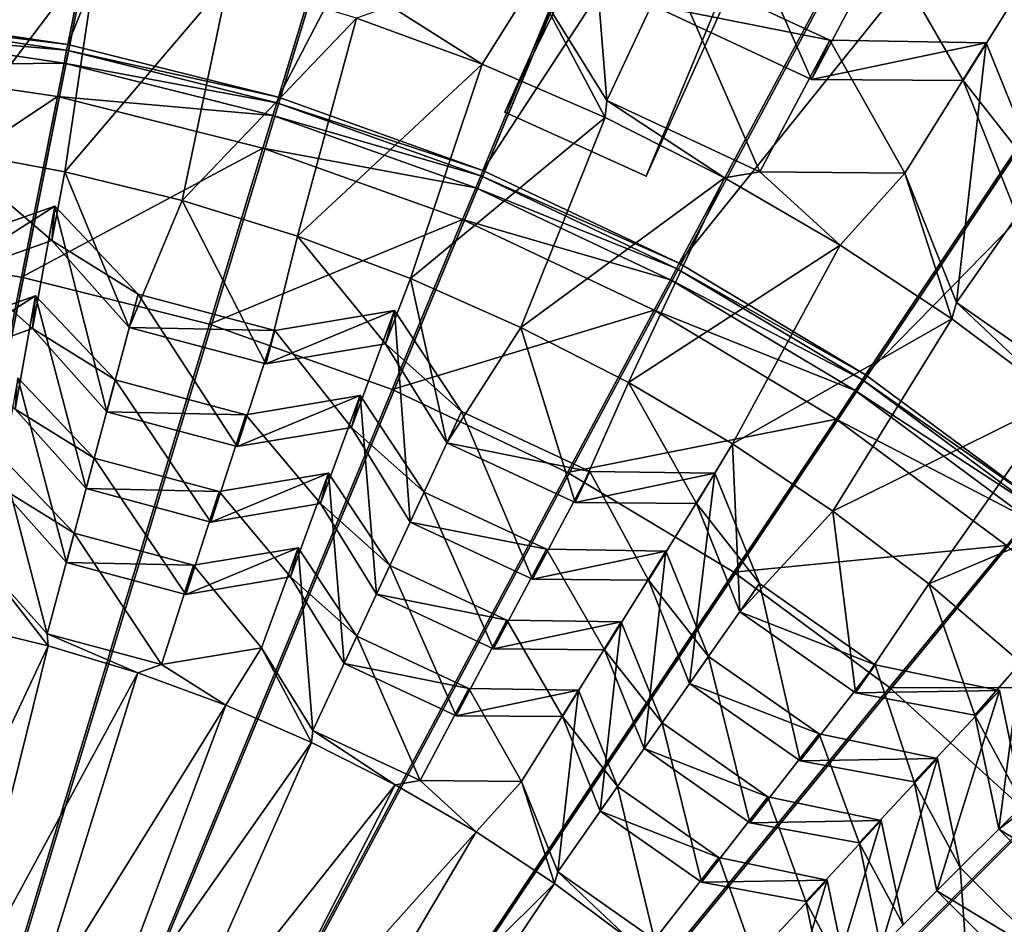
# Model space of a CAD drawing. Extents: x -3.87 to 3.87, y -3.87 to 3.87.
# Tile 82 of 115: x 0.2 to 0.71, y 0.67 to 1.13. Entities that reach past the tile are written whole.
import ezdxf

# ---------------------------------------------------------------- set-up
doc = ezdxf.new("R2010")
doc.units = 0
doc.layers.get('0').update_dxf_attribs({"linetype": 'CONTINUOUS'})

msp = doc.modelspace()

# ---------------------------------------------------------------- linework, layer by layer
for p in [(0.221867, 1.120067, 7.281732), (0.221867, 1.120067, 4.659655), (0.221868, 1.120067, 7.281732), (0.221868, 1.120067, 4.659655), (0.615027, 1.122192, 8.184322), (0.615027, 1.122192, 8.184322), (0.695659, 1.120973, 8.18434), (0.695659, 1.120973, 8.18434), (0.221268, 1.117059, 4.652433), (0.219956, 1.110461, 4.646922), (0.435724, 1.109871, 8.071524), (0.605624, 1.102028, 8.210793), (0.605624, 1.102028, 8.210793), (0.683894, 1.101396, 8.210793), (0.683894, 1.101396, 8.210793), (0.216519, 1.093182, 4.64179), (0.330576, 1.092824, 7.281732), (0.330576, 1.092824, 4.659655), (0.330577, 1.092824, 7.281732), (0.330577, 1.092824, 4.659655), (0.329685, 1.089888, 4.652433), (0.499993, 1.091106, 8.078859), (0.499993, 1.091106, 8.078859), (0.327732, 1.083451, 4.646922), (0.447473, 1.085048, 4.643103), (0.447473, 1.085048, 7.239483), (0.499076, 1.082359, 8.071524), (0.322619, 1.066593, 4.64179), (0.220385, 1.054353, 8.070347), (0.434926, 1.052247, 4.652433), (0.4361, 1.055081, 7.281732), (0.4361, 1.055081, 4.659655), (0.436101, 1.055081, 7.281732), (0.436101, 1.055081, 4.659655), (0.520351, 1.052164, 4.643103), (0.520351, 1.052164, 7.239483), (0.578983, 1.054272, 8.078859), (0.578983, 1.054272, 8.078859), (0.653839, 1.053668, 8.078859), (0.653839, 1.053668, 8.078859), (0.560721, 1.05121, 8.071524), (0.432352, 1.046032, 4.646922), (0.215155, 1.036674, 8.050028), (0.215155, 1.036674, 8.050028), (0.280873, 1.039451, 8.070347), (0.42561, 1.029756, 4.64179), (0.340392, 1.021057, 8.070347), (0.213602, 1.018933, 8.056915), (0.213602, 1.018933, 8.056915), (0.620451, 1.016529, 8.071526), (0.537405, 1.007153, 4.659655), (0.537405, 1.007152, 7.281732), (0.537407, 1.007152, 7.281732), (0.537407, 1.007152, 4.659655), (0.535959, 1.004447, 4.652433), (0.197988, 1.00002, 4.64179), (0.398741, 0.999233, 8.070347), (0.532788, 0.998514, 4.646922), (0.25825, 0.991275, 8.050028), (0.25825, 0.991275, 8.050028), (0.20524, 0.990348, 7.915108), (0.20524, 0.990348, 7.915108), (0.680458, 0.986942, 8.078873), (0.680458, 0.986942, 8.078873), (0.390497, 0.982776, 8.050028), (0.390497, 0.982776, 8.050028), (0.524484, 0.982978, 4.64179), (0.295046, 0.975696, 4.64179), (0.678063, 0.978434, 8.071526), (0.203756, 0.973406, 7.945863), (0.203756, 0.973406, 7.945863), (0.25364, 0.974073, 8.056915), (0.25364, 0.974073, 8.056915), (0.32871, 0.972394, 8.050028), (0.32871, 0.972394, 8.050028), (0.455722, 0.974053, 8.070347), (0.385889, 0.965572, 8.056896), (0.385889, 0.965572, 8.056896), (0.324101, 0.955192, 8.056915), (0.324101, 0.955192, 8.056915), (0.246394, 0.946992, 7.915106), (0.246394, 0.946992, 7.915106), (0.511142, 0.945603, 8.070347), (0.631834, 0.946997, 4.652433), (0.633538, 0.949548, 7.281732), (0.633538, 0.949548, 4.659655), (0.63354, 0.949548, 7.281732), (0.63354, 0.949548, 4.659655), (0.38926, 0.941999, 4.64179), (0.628097, 0.941404, 4.646922), (0.372689, 0.938876, 7.915106), (0.372689, 0.938876, 7.915106), (0.241992, 0.930564, 7.945861), (0.241992, 0.930564, 7.945861), (0.425053, 0.930583, 8.050028), (0.425053, 0.930583, 8.050028), (0.313683, 0.928962, 7.915106), (0.313683, 0.928962, 7.915106), (0.618309, 0.926756, 4.64179), (0.368288, 0.922447, 7.945845), (0.368289, 0.922447, 7.945845), (0.417527, 0.914442, 8.056913), (0.417527, 0.914442, 8.056913), (0.309281, 0.912534, 7.945861), (0.309282, 0.912534, 7.945861), (0.564815, 0.913979, 8.070347), (0.235582, 0.906606, 7.788807), (0.235582, 0.906606, 7.788807), (0.479708, 0.899207, 4.64179), (0.491165, 0.899754, 8.050028), (0.491165, 0.899754, 8.050028), (0.356448, 0.898839, 7.788807), (0.356448, 0.898839, 7.788807), (0.555706, 0.898779, 8.050047), (0.555706, 0.898779, 8.050047), (0.231369, 0.890884, 7.823676), (0.231369, 0.890884, 7.823676), (0.299978, 0.889351, 7.788807), (0.299978, 0.889351, 7.788807), (0.40569, 0.889032, 7.915106), (0.40569, 0.889032, 7.915106), (0.352236, 0.883116, 7.823659), (0.352236, 0.883116, 7.823659), (0.483639, 0.883614, 8.056913), (0.483639, 0.883614, 8.056913), (0.54629, 0.883108, 8.056913), (0.54629, 0.883108, 8.056913), (0.616558, 0.879287, 8.070349), (0.295766, 0.873629, 7.823676), (0.295766, 0.873629, 7.823676), (0.398502, 0.873619, 7.945861), (0.398502, 0.873618, 7.945861), (0.225197, 0.867816, 7.670831), (0.225197, 0.867816, 7.670831), (0.340849, 0.860384, 7.670831), (0.340849, 0.860384, 7.670831), (0.468826, 0.859591, 7.915106), (0.468826, 0.859591, 7.915106), (0.530462, 0.85866, 7.915124), (0.530462, 0.85866, 7.915124), (0.221166, 0.852772, 7.696636), (0.221166, 0.852772, 7.696636), (0.286815, 0.851305, 7.670831), (0.286815, 0.851305, 7.670831), (0.38803, 0.851137, 7.788807), (0.38803, 0.851137, 7.788807), (0.336819, 0.845339, 7.69662), (0.336819, 0.845339, 7.69662), (0.461638, 0.844177, 7.945861), (0.461638, 0.844177, 7.945861), (0.521469, 0.843695, 7.945861), (0.521469, 0.843694, 7.945861), (0.565537, 0.847777, 4.64179), (0.578784, 0.841849, 8.050047), (0.578784, 0.841849, 8.050047), (0.666196, 0.841646, 8.070349), (0.282785, 0.836262, 7.696636), (0.282785, 0.836262, 7.696636), (0.381151, 0.836386, 7.823676), (0.381151, 0.836386, 7.823676), (0.448452, 0.822962, 7.788807), (0.448452, 0.822962, 7.788807), (0.568569, 0.827261, 8.056932), (0.568569, 0.827261, 8.056932), (0.507439, 0.82207, 7.788824), (0.507439, 0.82207, 7.788824), (0.211292, 0.815893, 7.568016), (0.211292, 0.815893, 7.568016), (0.371069, 0.81474, 7.670831), (0.371069, 0.81474, 7.670831), (0.211698, 0.809783, 7.560865), (0.3219, 0.808784, 7.567999), (0.3219, 0.808784, 7.567999), (0.441574, 0.808211, 7.823676), (0.441574, 0.80821, 7.823676), (0.498833, 0.807748, 7.823676), (0.498833, 0.807748, 7.823676), (0.552501, 0.804292, 7.915124), (0.552501, 0.804292, 7.915124), (0.270223, 0.800102, 7.568016), (0.270223, 0.800102, 7.568016), (0.364486, 0.800625, 7.696635), (0.364486, 0.800625, 7.696635), (0.638537, 0.800009, 8.050047), (0.638537, 0.800009, 8.050047), (0.25798, 0.795803, 7.560865), (0.428884, 0.787781, 7.670831), (0.428884, 0.78778, 7.670831), (0.542746, 0.790361, 7.945879), (0.542746, 0.790361, 7.945879), (0.645899, 0.788162, 4.64179), (0.485326, 0.786927, 7.670848), (0.485326, 0.786927, 7.670848), (0.628323, 0.785421, 8.056932), (0.628323, 0.785421, 8.056932), (0.702527, 0.786636, 8.050047), (0.702527, 0.786636, 8.050047), (0.303372, 0.779155, 7.560865), (0.422302, 0.773665, 7.696635), (0.422302, 0.773665, 7.696635), (0.477091, 0.773223, 7.696635), (0.477091, 0.773223, 7.696635), (0.689934, 0.774043, 8.056932), (0.689934, 0.774043, 8.056932), (0.52853, 0.77004, 7.788824), (0.52853, 0.77004, 7.788824), (0.34836, 0.766021, 7.568014), (0.34836, 0.766021, 7.568014), (0.609565, 0.764336, 7.915124), (0.609565, 0.764336, 7.915124), (0.347718, 0.759897, 7.560865), (0.519195, 0.756707, 7.823692), (0.519195, 0.756707, 7.823692), (0.59981, 0.750404, 7.945879), (0.59981, 0.750404, 7.945879), (0.670675, 0.751565, 7.915124), (0.670675, 0.751565, 7.915124), (0.39087, 0.738093, 7.560866), (0.403653, 0.740237, 7.568014), (0.403653, 0.740237, 7.568014), (0.456052, 0.739814, 7.568014), (0.456052, 0.739814, 7.568014), (0.505507, 0.737142, 7.670846), (0.505507, 0.737142, 7.670846), (0.658649, 0.739539, 7.945879), (0.658649, 0.739539, 7.945879), (0.583142, 0.731801, 7.788824), (0.583142, 0.731801, 7.788824), (0.496574, 0.724384, 7.696651), (0.496574, 0.724384, 7.696651), (0.573806, 0.718468, 7.823692), (0.573806, 0.718468, 7.823692), (0.641624, 0.719579, 7.788824), (0.641624, 0.719579, 7.788824), (0.432681, 0.713816, 7.560866), (0.702178, 0.715174, 8.056932), (0.702178, 0.715174, 8.056932), (0.630115, 0.70807, 7.823692), (0.630115, 0.70807, 7.823692), (0.557763, 0.700552, 7.670846), (0.557763, 0.700552, 7.670846), (0.474685, 0.693106, 7.56803), (0.474685, 0.693106, 7.56803), (0.682367, 0.695346, 7.915123), (0.682367, 0.695345, 7.915123), (0.473009, 0.68715, 7.560866), (0.54883, 0.687795, 7.696651), (0.54883, 0.687795, 7.696651), (0.613722, 0.688857, 7.670846), (0.613722, 0.688857, 7.670846), (0.670341, 0.68332, 7.945878), (0.670341, 0.68332, 7.945878), (0.60271, 0.677845, 7.696651), (0.60271, 0.677845, 7.696651)]:
    msp.add_point(p)
for points in [[(0.447473, 1.085048, 7.239483), (1.495123, 3.406888, 7.239483), (1.495123, 3.406888, 4.643103)], [(0.447473, 1.085048, 7.239483), (1.495123, 3.406888, 4.643103), (0.447473, 1.085048, 4.643103)], [(0.520351, 1.052164, 4.643103), (0.447473, 1.085048, 4.643103), (1.495123, 3.406888, 4.643103)], [(1.568002, 3.374006, 7.239483), (1.495123, 3.406888, 7.239483), (0.447473, 1.085048, 7.239483)], [(0.520351, 1.052164, 4.643103), (1.495123, 3.406888, 4.643103), (1.568002, 3.374006, 4.643103)], [(1.568002, 3.374006, 7.239483), (0.447473, 1.085048, 7.239483), (0.520351, 1.052164, 7.239483)], [(1.568002, 3.374006, 7.239483), (0.520351, 1.052164, 7.239483), (0.520351, 1.052164, 4.643103)], [(1.568002, 3.374006, 7.239483), (0.520351, 1.052164, 4.643103), (1.568002, 3.374006, 4.643103)], [(0.301905, 3.065272, 4.599773), (0.000003, 3.080139, 4.599773), (0.000004, 0, 4.599773)], [(0.600905, 3.020955, 4.599773), (0.301905, 3.065272, 4.599773), (0.000004, 0, 4.599773)], [(0.894106, 2.947475, 4.599773), (0.600905, 3.020955, 4.599773), (0.000004, 0, 4.599773)], [(1.178718, 2.845678, 4.599773), (0.894106, 2.947475, 4.599773), (0.000004, 0, 4.599773)], [(1.451951, 2.71641, 4.599773), (1.178718, 2.845678, 4.599773), (0.000004, 0, 4.599773)], [(1.711234, 2.561044, 4.599773), (1.451951, 2.71641, 4.599773), (0.000004, 0, 4.599773)], [(1.953997, 2.380954, 4.599773), (1.711234, 2.561044, 4.599773), (0.000004, 0, 4.599773)], [(2.177988, 2.177989, 4.599773), (1.953997, 2.380954, 4.599773), (0.000004, 0, 4.599773)], [(0.467734, 2.356137, 7.281732), (0.221867, 1.120067, 7.281732), (0.111008, 1.136498, 7.281732)], [(0.696411, 2.298828, 7.281732), (0.221867, 1.120067, 7.281732), (0.467734, 2.356137, 7.281732)], [(0.696411, 2.298828, 7.281732), (0.330576, 1.092824, 7.281732), (0.221867, 1.120067, 7.281732)], [(0.918388, 2.219433, 7.281732), (0.330576, 1.092824, 7.281732), (0.696411, 2.298828, 7.281732)], [(0.918388, 2.219433, 7.281732), (0.4361, 1.055081, 7.281732), (0.330576, 1.092824, 7.281732)], [(1.131491, 2.118612, 7.281732), (0.4361, 1.055081, 7.281732), (0.918388, 2.219433, 7.281732)], [(2.380953, 1.953999, 4.599773), (2.177988, 2.177989, 4.599773), (0.000004, 0, 4.599773)], [(1.131491, 2.118612, 7.281732), (0.537405, 1.007152, 7.281732), (0.4361, 1.055081, 7.281732)], [(1.333714, 1.997437, 7.281732), (0.537405, 1.007152, 7.281732), (1.131491, 2.118612, 7.281732)], [(1.333714, 1.997437, 7.281732), (0.633538, 0.949548, 7.281732), (0.537405, 1.007152, 7.281732)], [(1.523053, 1.85698, 7.281732), (0.633538, 0.949548, 7.281732), (1.333714, 1.997437, 7.281732)], [(2.561044, 1.711236, 4.599773), (2.380953, 1.953999, 4.599773), (0.000004, 0, 4.599773)], [(1.523053, 1.85698, 7.281732), (0.723547, 0.882777, 7.281732), (0.633538, 0.949548, 7.281732)], [(0.335206, 1.685208, 8.640915), (0, 1.718222, 8.640915), (0, 0, 8.640915)], [(2.716411, 1.451953, 4.599773), (2.561044, 1.711236, 4.599773), (0.000004, 0, 4.599773)], [(0.657533, 1.587432, 8.640915), (0.335206, 1.685208, 8.640915), (0, 0, 8.640915)], [(0.954591, 1.428651, 8.640915), (0.657533, 1.587432, 8.640915), (0, 0, 8.640915)], [(2.84568, 1.178721, 4.599773), (2.716411, 1.451953, 4.599773), (0.000004, 0, 4.599773)], [(1.214965, 1.214968, 8.640915), (0.954591, 1.428651, 8.640915), (0, 0, 8.640915)], [(0.499993, 1.091106, 8.078859), (0.489263, 1.225911, 8.184324), (0.462193, 1.152196, 8.078842)], [(0.499993, 1.091106, 8.078859), (0.532434, 1.160706, 8.184322), (0.489263, 1.225911, 8.184324)], [(1.428649, 0.954595, 8.640915), (1.214965, 1.214968, 8.640915), (0, 0, 8.640915)], [(0.605624, 1.102028, 8.210793), (0.556665, 1.212702, 8.305338), (0.523031, 1.140542, 8.210793)], [(0.605624, 1.102028, 8.210793), (0.642982, 1.172451, 8.305338), (0.556665, 1.212702, 8.305338)], [(2.947478, 0.89411, 4.599773), (2.84568, 1.178721, 4.599773), (0.000004, 0, 4.599773)], [(0.169605, 1.181876, 8.071522), (0.159133, 1.065713, 8.070347), (0.237595, 1.169716, 8.071524)], [(0.159133, 1.065713, 8.070347), (0.220385, 1.054353, 8.070347), (0.237595, 1.169716, 8.071524)], [(0.237595, 1.169716, 8.071524), (0.220385, 1.054353, 8.070347), (0.304762, 1.153623, 8.071524)], [(0.683894, 1.101396, 8.210793), (0.642982, 1.172451, 8.305338), (0.605624, 1.102028, 8.210793)], [(0.683894, 1.101396, 8.210793), (0.727249, 1.171178, 8.305355), (0.642982, 1.172451, 8.305338)], [(0.711728, 1.031626, 8.21081), (0.727249, 1.171178, 8.305355), (0.683894, 1.101396, 8.210793)], [(0.578983, 1.054272, 8.078859), (0.532434, 1.160706, 8.184322), (0.499993, 1.091106, 8.078859)], [(0.615027, 1.122192, 8.184322), (0.523031, 1.140542, 8.210793), (0.532434, 1.160706, 8.184322)], [(0.578983, 1.054272, 8.078859), (0.615027, 1.122192, 8.184322), (0.532434, 1.160706, 8.184322)], [(0.220385, 1.054353, 8.070347), (0.280873, 1.039451, 8.070347), (0.304762, 1.153623, 8.071524)], [(0.304762, 1.153623, 8.071524), (0.280873, 1.039451, 8.070347), (0.370879, 1.133652, 8.071524)], [(0.435724, 1.109871, 8.071524), (0.462193, 1.152196, 8.078842), (0.388369, 1.139794, 8.078859)], [(0.499076, 1.082359, 8.071524), (0.462193, 1.152196, 8.078842), (0.435724, 1.109871, 8.071524)], [(0.499076, 1.082359, 8.071524), (0.499993, 1.091106, 8.078859), (0.462193, 1.152196, 8.078842)], [(0.435724, 1.109871, 8.071524), (0.388369, 1.139794, 8.078859), (0.370879, 1.133652, 8.071524)], [(0.615027, 1.122192, 8.184322), (0.605624, 1.102028, 8.210793), (0.523031, 1.140542, 8.210793)], [(0.221268, 1.117059, 4.652433), (0.110048, 1.12675, 4.646922), (0.110707, 1.133446, 4.652433)], [(0.221867, 1.120067, 4.659655), (0.110707, 1.133446, 4.652433), (0.111008, 1.136498, 4.659655)], [(0.221867, 1.120067, 4.659655), (0.221268, 1.117059, 4.652433), (0.110707, 1.133446, 4.652433)], [(0.221868, 1.120067, 7.281732), (0.221868, 1.120067, 4.659655), (0.111009, 1.136498, 4.659655)], [(0.221868, 1.120067, 7.281732), (0.111009, 1.136498, 4.659655), (0.111009, 1.136498, 7.281732)], [(0.280873, 1.039451, 8.070347), (0.340392, 1.021057, 8.070347), (0.370879, 1.133652, 8.071524)], [(0.370879, 1.133652, 8.071524), (0.340392, 1.021057, 8.070347), (0.435724, 1.109871, 8.071524)], [(0.219956, 1.110461, 4.646922), (0.108321, 1.109219, 4.64179), (0.110048, 1.12675, 4.646922)], [(0.221268, 1.117059, 4.652433), (0.219956, 1.110461, 4.646922), (0.110048, 1.12675, 4.646922)], [(0.330576, 1.092824, 4.659655), (0.221268, 1.117059, 4.652433), (0.221867, 1.120067, 4.659655)], [(0.330577, 1.092824, 7.281732), (0.330577, 1.092824, 4.659655), (0.221868, 1.120067, 4.659655)], [(0.330577, 1.092824, 7.281732), (0.221868, 1.120067, 4.659655), (0.221868, 1.120067, 7.281732)], [(0.653839, 1.053668, 8.078859), (0.615027, 1.122192, 8.184322), (0.578983, 1.054272, 8.078859)], [(0.695659, 1.120973, 8.18434), (0.605624, 1.102028, 8.210793), (0.615027, 1.122192, 8.184322)], [(0.695659, 1.120973, 8.18434), (0.683894, 1.101396, 8.210793), (0.605624, 1.102028, 8.210793)], [(0.653839, 1.053668, 8.078859), (0.695659, 1.120973, 8.18434), (0.615027, 1.122192, 8.184322)], [(0.680458, 0.986942, 8.078873), (0.695659, 1.120973, 8.18434), (0.653839, 1.053668, 8.078859)], [(0.680458, 0.986942, 8.078873), (0.724489, 1.049851, 8.18434), (0.695659, 1.120973, 8.18434)], [(0.724489, 1.049851, 8.18434), (0.683894, 1.101396, 8.210793), (0.695659, 1.120973, 8.18434)], [(0.329685, 1.089888, 4.652433), (0.219956, 1.110461, 4.646922), (0.221268, 1.117059, 4.652433)], [(0.330576, 1.092824, 4.659655), (0.329685, 1.089888, 4.652433), (0.221268, 1.117059, 4.652433)], [(0.216519, 1.093182, 4.64179), (0.099011, 1.01469, 4.64179), (0.108321, 1.109219, 4.64179)], [(0.219956, 1.110461, 4.646922), (0.216519, 1.093182, 4.64179), (0.108321, 1.109219, 4.64179)], [(0.327732, 1.083451, 4.646922), (0.216519, 1.093182, 4.64179), (0.219956, 1.110461, 4.646922)], [(0.329685, 1.089888, 4.652433), (0.327732, 1.083451, 4.646922), (0.219956, 1.110461, 4.646922)], [(0.340392, 1.021057, 8.070347), (0.398741, 0.999233, 8.070347), (0.435724, 1.109871, 8.071524)], [(0.435724, 1.109871, 8.071524), (0.398741, 0.999233, 8.070347), (0.499076, 1.082359, 8.071524)], [(0.724489, 1.049851, 8.18434), (0.711728, 1.031626, 8.21081), (0.683894, 1.101396, 8.210793)], [(0.216519, 1.093182, 4.64179), (0.197988, 1.00002, 4.64179), (0.099011, 1.01469, 4.64179)], [(0.322619, 1.066593, 4.64179), (0.197988, 1.00002, 4.64179), (0.216519, 1.093182, 4.64179)], [(0.327732, 1.083451, 4.646922), (0.322619, 1.066593, 4.64179), (0.216519, 1.093182, 4.64179)], [(0.4361, 1.055081, 4.659655), (0.329685, 1.089888, 4.652433), (0.330576, 1.092824, 4.659655)], [(0.436101, 1.055081, 7.281732), (0.436101, 1.055081, 4.659655), (0.330577, 1.092824, 4.659655)], [(0.436101, 1.055081, 7.281732), (0.330577, 1.092824, 4.659655), (0.330577, 1.092824, 7.281732)], [(0.434926, 1.052247, 4.652433), (0.327732, 1.083451, 4.646922), (0.329685, 1.089888, 4.652433)], [(0.4361, 1.055081, 4.659655), (0.434926, 1.052247, 4.652433), (0.329685, 1.089888, 4.652433)], [(0.560721, 1.05121, 8.071524), (0.499993, 1.091106, 8.078859), (0.499076, 1.082359, 8.071524)], [(0.560721, 1.05121, 8.071524), (0.578983, 1.054272, 8.078859), (0.499993, 1.091106, 8.078859)], [(0.432352, 1.046032, 4.646922), (0.322619, 1.066593, 4.64179), (0.327732, 1.083451, 4.646922)], [(0.434926, 1.052247, 4.652433), (0.432352, 1.046032, 4.646922), (0.327732, 1.083451, 4.646922)], [(0.398741, 0.999233, 8.070347), (0.455722, 0.974053, 8.070347), (0.499076, 1.082359, 8.071524)], [(0.520351, 1.052164, 7.239483), (0.447473, 1.085048, 7.239483), (0.447473, 1.085048, 4.643103)], [(0.520351, 1.052164, 7.239483), (0.447473, 1.085048, 4.643103), (0.520351, 1.052164, 4.643103)], [(0.455722, 0.974053, 8.070347), (0.560721, 1.05121, 8.071524), (0.499076, 1.082359, 8.071524)], [(0.213602, 1.018933, 8.056915), (0.159133, 1.065713, 8.070347), (0.154557, 0.99798, 8.056915)], [(0.213602, 1.018933, 8.056915), (0.220385, 1.054353, 8.070347), (0.159133, 1.065713, 8.070347)], [(0.322619, 1.066593, 4.64179), (0.295046, 0.975696, 4.64179), (0.197988, 1.00002, 4.64179)], [(0.42561, 1.029756, 4.64179), (0.295046, 0.975696, 4.64179), (0.322619, 1.066593, 4.64179)], [(0.432352, 1.046032, 4.646922), (0.42561, 1.029756, 4.64179), (0.322619, 1.066593, 4.64179)], [(0.25364, 0.974073, 8.056915), (0.220385, 1.054353, 8.070347), (0.213602, 1.018933, 8.056915)], [(0.25364, 0.974073, 8.056915), (0.280873, 1.039451, 8.070347), (0.220385, 1.054353, 8.070347)], [(0.535959, 1.004447, 4.652433), (0.432352, 1.046032, 4.646922), (0.434926, 1.052247, 4.652433)], [(0.537405, 1.007153, 4.659655), (0.434926, 1.052247, 4.652433), (0.4361, 1.055081, 4.659655)], [(0.537405, 1.007153, 4.659655), (0.535959, 1.004447, 4.652433), (0.434926, 1.052247, 4.652433)], [(0.537407, 1.007152, 7.281732), (0.537407, 1.007152, 4.659655), (0.436101, 1.055081, 4.659655)], [(0.537407, 1.007152, 7.281732), (0.436101, 1.055081, 4.659655), (0.436101, 1.055081, 7.281732)], [(0.620451, 1.016529, 8.071526), (0.578983, 1.054272, 8.078859), (0.560721, 1.05121, 8.071524)], [(0.620451, 1.016529, 8.071526), (0.653839, 1.053668, 8.078859), (0.578983, 1.054272, 8.078859)], [(0.678063, 0.978434, 8.071526), (0.653839, 1.053668, 8.078859), (0.620451, 1.016529, 8.071526)], [(0.678063, 0.978434, 8.071526), (0.680458, 0.986942, 8.078873), (0.653839, 1.053668, 8.078859)], [(0.455722, 0.974053, 8.070347), (0.511142, 0.945603, 8.070347), (0.560721, 1.05121, 8.071524)], [(0.511142, 0.945603, 8.070347), (0.620451, 1.016529, 8.071526), (0.560721, 1.05121, 8.071524)], [(0.751852, 0.936952, 8.078873), (0.724489, 1.049851, 8.18434), (0.680458, 0.986942, 8.078873)], [(0.532788, 0.998514, 4.646922), (0.42561, 1.029756, 4.64179), (0.432352, 1.046032, 4.646922)], [(0.535959, 1.004447, 4.652433), (0.532788, 0.998514, 4.646922), (0.432352, 1.046032, 4.646922)], [(0.215155, 1.036674, 8.050028), (0.213602, 1.018933, 8.056915), (0.154557, 0.99798, 8.056915)], [(0.215155, 1.036674, 8.050028), (0.154557, 0.99798, 8.056915), (0.156109, 1.015721, 8.050028)], [(0.203756, 0.973406, 7.945863), (0.215155, 1.036674, 8.050028), (0.156109, 1.015721, 8.050028)], [(0.241992, 0.930564, 7.945861), (0.215155, 1.036674, 8.050028), (0.203756, 0.973406, 7.945863)], [(0.25825, 0.991275, 8.050028), (0.213602, 1.018933, 8.056915), (0.215155, 1.036674, 8.050028)], [(0.241992, 0.930564, 7.945861), (0.25825, 0.991275, 8.050028), (0.215155, 1.036674, 8.050028)], [(0.324101, 0.955192, 8.056915), (0.280873, 1.039451, 8.070347), (0.25364, 0.974073, 8.056915)], [(0.324101, 0.955192, 8.056915), (0.340392, 1.021057, 8.070347), (0.280873, 1.039451, 8.070347)], [(0.42561, 1.029756, 4.64179), (0.38926, 0.941999, 4.64179), (0.295046, 0.975696, 4.64179)], [(0.524484, 0.982978, 4.64179), (0.38926, 0.941999, 4.64179), (0.42561, 1.029756, 4.64179)], [(0.532788, 0.998514, 4.646922), (0.524484, 0.982978, 4.64179), (0.42561, 1.029756, 4.64179)], [(0.385889, 0.965572, 8.056896), (0.340392, 1.021057, 8.070347), (0.324101, 0.955192, 8.056915)], [(0.385889, 0.965572, 8.056896), (0.398741, 0.999233, 8.070347), (0.340392, 1.021057, 8.070347)], [(0.25825, 0.991275, 8.050028), (0.25364, 0.974073, 8.056915), (0.213602, 1.018933, 8.056915)], [(0.511142, 0.945603, 8.070347), (0.564815, 0.913979, 8.070347), (0.620451, 1.016529, 8.071526)], [(0.564815, 0.913979, 8.070347), (0.678063, 0.978434, 8.071526), (0.620451, 1.016529, 8.071526)], [(0.197988, 1.00002, 4.64179), (-0.000926, 0.000001, 4.641794), (0.099011, 1.01469, 4.64179)], [(0.203756, 0.973406, 7.945863), (0.156109, 1.015721, 8.050028), (0.147369, 0.953396, 7.945863)], [(0.633538, 0.949548, 4.659655), (0.535959, 1.004447, 4.652433), (0.537405, 1.007153, 4.659655)], [(0.63354, 0.949548, 7.281732), (0.63354, 0.949548, 4.659655), (0.537407, 1.007152, 4.659655)], [(0.63354, 0.949548, 7.281732), (0.537407, 1.007152, 4.659655), (0.537407, 1.007152, 7.281732)], [(0.631834, 0.946997, 4.652433), (0.532788, 0.998514, 4.646922), (0.535959, 1.004447, 4.652433)], [(0.633538, 0.949548, 4.659655), (0.631834, 0.946997, 4.652433), (0.535959, 1.004447, 4.652433)], [(0.295046, 0.975696, 4.64179), (-0.000926, 0.000001, 4.641794), (0.197988, 1.00002, 4.64179)], [(0.417527, 0.914442, 8.056913), (0.398741, 0.999233, 8.070347), (0.385889, 0.965572, 8.056896)], [(0.417527, 0.914442, 8.056913), (0.455722, 0.974053, 8.070347), (0.398741, 0.999233, 8.070347)], [(0.628097, 0.941404, 4.646922), (0.524484, 0.982978, 4.64179), (0.532788, 0.998514, 4.646922)], [(0.631834, 0.946997, 4.652433), (0.628097, 0.941404, 4.646922), (0.532788, 0.998514, 4.646922)], [(0.309281, 0.912534, 7.945861), (0.25825, 0.991275, 8.050028), (0.241992, 0.930564, 7.945861)], [(0.32871, 0.972394, 8.050028), (0.25364, 0.974073, 8.056915), (0.25825, 0.991275, 8.050028)], [(0.309281, 0.912534, 7.945861), (0.32871, 0.972394, 8.050028), (0.25825, 0.991275, 8.050028)], [(0.20524, 0.990348, 7.915108), (0.203756, 0.973406, 7.945863), (0.147369, 0.953396, 7.945863)], [(0.20524, 0.990348, 7.915108), (0.147369, 0.953396, 7.945863), (0.148851, 0.970339, 7.915108)], [(0.194777, 0.931884, 7.823678), (0.20524, 0.990348, 7.915108), (0.148851, 0.970339, 7.915108)], [(0.231369, 0.890884, 7.823676), (0.20524, 0.990348, 7.915108), (0.194777, 0.931884, 7.823678)], [(0.246394, 0.946992, 7.915106), (0.203756, 0.973406, 7.945863), (0.20524, 0.990348, 7.915108)], [(0.231369, 0.890884, 7.823676), (0.246394, 0.946992, 7.915106), (0.20524, 0.990348, 7.915108)], [(0.733363, 0.937054, 8.071526), (0.680458, 0.986942, 8.078873), (0.678063, 0.978434, 8.071526)], [(0.733363, 0.937054, 8.071526), (0.751852, 0.936952, 8.078873), (0.680458, 0.986942, 8.078873)], [(0.390497, 0.982776, 8.050028), (0.385889, 0.965572, 8.056896), (0.324101, 0.955192, 8.056915)], [(0.390497, 0.982776, 8.050028), (0.324101, 0.955192, 8.056915), (0.32871, 0.972394, 8.050028)], [(0.368288, 0.922447, 7.945845), (0.390497, 0.982776, 8.050028), (0.32871, 0.972394, 8.050028)], [(0.398502, 0.873618, 7.945861), (0.390497, 0.982776, 8.050028), (0.368288, 0.922447, 7.945845)], [(0.425053, 0.930583, 8.050028), (0.385889, 0.965572, 8.056896), (0.390497, 0.982776, 8.050028)], [(0.524484, 0.982978, 4.64179), (0.479708, 0.899207, 4.64179), (0.38926, 0.941999, 4.64179)], [(0.398502, 0.873618, 7.945861), (0.425053, 0.930583, 8.050028), (0.390497, 0.982776, 8.050028)], [(0.618309, 0.926756, 4.64179), (0.479708, 0.899207, 4.64179), (0.524484, 0.982978, 4.64179)], [(0.628097, 0.941404, 4.646922), (0.618309, 0.926756, 4.64179), (0.524484, 0.982978, 4.64179)], [(0.38926, 0.941999, 4.64179), (-0.000926, 0.000001, 4.641794), (0.295046, 0.975696, 4.64179)], [(0.678063, 0.978434, 8.071526), (0.564815, 0.913979, 8.070347), (0.616558, 0.879287, 8.070349)], [(0.733363, 0.937054, 8.071526), (0.678063, 0.978434, 8.071526), (0.616558, 0.879287, 8.070349)], [(0.246394, 0.946992, 7.915106), (0.241992, 0.930564, 7.945861), (0.203756, 0.973406, 7.945863)], [(0.32871, 0.972394, 8.050028), (0.324101, 0.955192, 8.056915), (0.25364, 0.974073, 8.056915)], [(0.368288, 0.922447, 7.945845), (0.32871, 0.972394, 8.050028), (0.309281, 0.912534, 7.945861)], [(0.483639, 0.883614, 8.056913), (0.455722, 0.974053, 8.070347), (0.417527, 0.914442, 8.056913)], [(0.483639, 0.883614, 8.056913), (0.511142, 0.945603, 8.070347), (0.455722, 0.974053, 8.070347)], [(0.425053, 0.930583, 8.050028), (0.417527, 0.914442, 8.056913), (0.385889, 0.965572, 8.056896)], [(1.58743, 0.657537, 8.640915), (1.428649, 0.954595, 8.640915), (0, 0, 8.640915)], [(0.221166, 0.852772, 7.696636), (0.196196, 0.948098, 7.788807), (0.186152, 0.892004, 7.696636)], [(0.235582, 0.906606, 7.788807), (0.194777, 0.931884, 7.823678), (0.196196, 0.948098, 7.788807)], [(0.221166, 0.852772, 7.696636), (0.235582, 0.906606, 7.788807), (0.196196, 0.948098, 7.788807)], [(0.295766, 0.873629, 7.823676), (0.246394, 0.946992, 7.915106), (0.231369, 0.890884, 7.823676)], [(0.313683, 0.928962, 7.915106), (0.241992, 0.930564, 7.945861), (0.246394, 0.946992, 7.915106)], [(0.295766, 0.873629, 7.823676), (0.313683, 0.928962, 7.915106), (0.246394, 0.946992, 7.915106)], [(0.54629, 0.883108, 8.056913), (0.511142, 0.945603, 8.070347), (0.483639, 0.883614, 8.056913)], [(0.54629, 0.883108, 8.056913), (0.564815, 0.913979, 8.070347), (0.511142, 0.945603, 8.070347)], [(0.721601, 0.880406, 4.652433), (0.628097, 0.941404, 4.646922), (0.631834, 0.946997, 4.652433)], [(0.723547, 0.882777, 4.659655), (0.631834, 0.946997, 4.652433), (0.633538, 0.949548, 4.659655)], [(0.723547, 0.882777, 4.659655), (0.721601, 0.880406, 4.652433), (0.631834, 0.946997, 4.652433)], [(0.723549, 0.882777, 7.281732), (0.723549, 0.882777, 4.659655), (0.63354, 0.949548, 4.659655)], [(0.723549, 0.882777, 7.281732), (0.63354, 0.949548, 4.659655), (0.63354, 0.949548, 7.281732)], [(0.479708, 0.899207, 4.64179), (-0.000926, 0.000001, 4.641794), (0.38926, 0.941999, 4.64179)], [(0.717333, 0.875205, 4.646922), (0.618309, 0.926756, 4.64179), (0.628097, 0.941404, 4.646922)], [(0.721601, 0.880406, 4.652433), (0.717333, 0.875205, 4.646922), (0.628097, 0.941404, 4.646922)], [(0.372689, 0.938876, 7.915106), (0.368289, 0.922447, 7.945845), (0.309282, 0.912534, 7.945861)], [(0.372689, 0.938876, 7.915106), (0.309282, 0.912534, 7.945861), (0.313683, 0.928962, 7.915106)], [(0.352236, 0.883116, 7.823659), (0.372689, 0.938876, 7.915106), (0.313683, 0.928962, 7.915106)], [(0.381151, 0.836386, 7.823676), (0.372689, 0.938876, 7.915106), (0.352236, 0.883116, 7.823659)], [(0.40569, 0.889032, 7.915106), (0.368289, 0.922447, 7.945845), (0.372689, 0.938876, 7.915106)], [(0.381151, 0.836386, 7.823676), (0.40569, 0.889032, 7.915106), (0.372689, 0.938876, 7.915106)], [(0.733363, 0.937054, 8.071526), (0.616558, 0.879287, 8.070349), (0.666196, 0.841646, 8.070349)], [(0.786163, 0.892528, 8.071526), (0.733363, 0.937054, 8.071526), (0.666196, 0.841646, 8.070349)], [(0.235582, 0.906606, 7.788807), (0.231369, 0.890884, 7.823676), (0.194777, 0.931884, 7.823678)], [(0.313683, 0.928962, 7.915106), (0.309282, 0.912534, 7.945861), (0.241992, 0.930564, 7.945861)], [(0.461638, 0.844177, 7.945861), (0.425053, 0.930583, 8.050028), (0.398502, 0.873618, 7.945861)], [(0.491165, 0.899754, 8.050028), (0.417527, 0.914442, 8.056913), (0.425053, 0.930583, 8.050028)], [(0.461638, 0.844177, 7.945861), (0.491165, 0.899754, 8.050028), (0.425053, 0.930583, 8.050028)], [(0.352236, 0.883116, 7.823659), (0.313683, 0.928962, 7.915106), (0.295766, 0.873629, 7.823676)], [(0.618309, 0.926756, 4.64179), (0.565537, 0.847777, 4.64179), (0.479708, 0.899207, 4.64179)], [(0.706157, 0.861588, 4.64179), (0.565537, 0.847777, 4.64179), (0.618309, 0.926756, 4.64179)], [(0.717333, 0.875205, 4.646922), (0.706157, 0.861588, 4.64179), (0.618309, 0.926756, 4.64179)], [(0.40569, 0.889032, 7.915106), (0.398502, 0.873619, 7.945861), (0.368289, 0.922447, 7.945845)], [(0.491165, 0.899754, 8.050028), (0.483639, 0.883614, 8.056913), (0.417527, 0.914442, 8.056913)], [(0.568569, 0.827261, 8.056932), (0.564815, 0.913979, 8.070347), (0.54629, 0.883108, 8.056913)], [(0.568569, 0.827261, 8.056932), (0.616558, 0.879287, 8.070349), (0.564815, 0.913979, 8.070347)], [(0.211292, 0.815893, 7.568016), (0.187511, 0.907518, 7.670831), (0.177806, 0.853412, 7.568016)], [(0.225197, 0.867816, 7.670831), (0.186152, 0.892004, 7.696636), (0.187511, 0.907518, 7.670831)], [(0.211292, 0.815893, 7.568016), (0.225197, 0.867816, 7.670831), (0.187511, 0.907518, 7.670831)], [(0.282785, 0.836262, 7.696636), (0.235582, 0.906606, 7.788807), (0.221166, 0.852772, 7.696636)], [(0.299978, 0.889351, 7.788807), (0.231369, 0.890884, 7.823676), (0.235582, 0.906606, 7.788807)], [(0.282785, 0.836262, 7.696636), (0.299978, 0.889351, 7.788807), (0.235582, 0.906606, 7.788807)], [(0.565537, 0.847777, 4.64179), (-0.000926, 0.000001, 4.641794), (0.479708, 0.899207, 4.64179)], [(0.521469, 0.843694, 7.945861), (0.491165, 0.899754, 8.050028), (0.461638, 0.844177, 7.945861)], [(0.555706, 0.898779, 8.050047), (0.483639, 0.883614, 8.056913), (0.491165, 0.899754, 8.050028)], [(0.521469, 0.843694, 7.945861), (0.555706, 0.898779, 8.050047), (0.491165, 0.899754, 8.050028)], [(3.020958, 0.600908, 4.599773), (2.947478, 0.89411, 4.599773), (0.000004, 0, 4.599773)], [(0.356448, 0.898839, 7.788807), (0.352236, 0.883116, 7.823659), (0.295766, 0.873629, 7.823676)], [(0.356448, 0.898839, 7.788807), (0.295766, 0.873629, 7.823676), (0.299978, 0.889351, 7.788807)], [(0.336819, 0.845339, 7.69662), (0.356448, 0.898839, 7.788807), (0.299978, 0.889351, 7.788807)], [(0.364486, 0.800625, 7.696635), (0.356448, 0.898839, 7.788807), (0.336819, 0.845339, 7.69662)], [(0.38803, 0.851137, 7.788807), (0.352236, 0.883116, 7.823659), (0.356448, 0.898839, 7.788807)], [(0.364486, 0.800625, 7.696635), (0.38803, 0.851137, 7.788807), (0.356448, 0.898839, 7.788807)], [(0.555706, 0.898779, 8.050047), (0.54629, 0.883108, 8.056913), (0.483639, 0.883614, 8.056913)], [(0.542746, 0.790361, 7.945879), (0.555706, 0.898779, 8.050047), (0.521469, 0.843694, 7.945861)], [(0.542746, 0.790361, 7.945879), (0.578784, 0.841849, 8.050047), (0.555706, 0.898779, 8.050047)], [(0.578784, 0.841849, 8.050047), (0.54629, 0.883108, 8.056913), (0.555706, 0.898779, 8.050047)], [(0.225197, 0.867816, 7.670831), (0.221166, 0.852772, 7.696636), (0.186152, 0.892004, 7.696636)], [(0.299978, 0.889351, 7.788807), (0.295766, 0.873629, 7.823676), (0.231369, 0.890884, 7.823676)], [(0.336819, 0.845339, 7.69662), (0.299978, 0.889351, 7.788807), (0.282785, 0.836262, 7.696636)], [(0.441574, 0.80821, 7.823676), (0.40569, 0.889032, 7.915106), (0.381151, 0.836386, 7.823676)], [(0.468826, 0.859591, 7.915106), (0.398502, 0.873619, 7.945861), (0.40569, 0.889032, 7.915106)], [(0.441574, 0.80821, 7.823676), (0.468826, 0.859591, 7.915106), (0.40569, 0.889032, 7.915106)], [(0.786163, 0.892528, 8.071526), (0.666196, 0.841646, 8.070349), (0.713562, 0.801182, 8.070349)], [(0.38803, 0.851137, 7.788807), (0.381151, 0.836386, 7.823676), (0.352236, 0.883116, 7.823659)], [(0.578784, 0.841849, 8.050047), (0.568569, 0.827261, 8.056932), (0.54629, 0.883108, 8.056913)], [(0.628323, 0.785421, 8.056932), (0.616558, 0.879287, 8.070349), (0.568569, 0.827261, 8.056932)], [(0.628323, 0.785421, 8.056932), (0.666196, 0.841646, 8.070349), (0.616558, 0.879287, 8.070349)], [(0.468826, 0.859591, 7.915106), (0.461638, 0.844177, 7.945861), (0.398502, 0.873619, 7.945861)], [(0.270223, 0.800102, 7.568016), (0.225197, 0.867816, 7.670831), (0.211292, 0.815893, 7.568016)], [(0.286815, 0.851305, 7.670831), (0.221166, 0.852772, 7.696636), (0.225197, 0.867816, 7.670831)], [(0.270223, 0.800102, 7.568016), (0.286815, 0.851305, 7.670831), (0.225197, 0.867816, 7.670831)], [(0.340849, 0.860384, 7.670831), (0.336819, 0.845339, 7.69662), (0.282785, 0.836262, 7.696636)], [(0.340849, 0.860384, 7.670831), (0.282785, 0.836262, 7.696636), (0.286815, 0.851305, 7.670831)], [(0.3219, 0.808784, 7.567999), (0.340849, 0.860384, 7.670831), (0.286815, 0.851305, 7.670831)], [(0.34836, 0.766021, 7.568014), (0.340849, 0.860384, 7.670831), (0.3219, 0.808784, 7.567999)], [(0.371069, 0.81474, 7.670831), (0.336819, 0.845339, 7.69662), (0.340849, 0.860384, 7.670831)], [(0.34836, 0.766021, 7.568014), (0.371069, 0.81474, 7.670831), (0.340849, 0.860384, 7.670831)], [(0.498833, 0.807748, 7.823676), (0.468826, 0.859591, 7.915106), (0.441574, 0.80821, 7.823676)], [(0.530462, 0.85866, 7.915124), (0.461638, 0.844177, 7.945861), (0.468826, 0.859591, 7.915106)], [(0.530462, 0.85866, 7.915124), (0.521469, 0.843695, 7.945861), (0.461638, 0.844177, 7.945861)], [(0.498833, 0.807748, 7.823676), (0.530462, 0.85866, 7.915124), (0.468826, 0.859591, 7.915106)], [(0.519195, 0.756707, 7.823692), (0.530462, 0.85866, 7.915124), (0.498833, 0.807748, 7.823676)], [(0.519195, 0.756707, 7.823692), (0.552501, 0.804292, 7.915124), (0.530462, 0.85866, 7.915124)], [(0.552501, 0.804292, 7.915124), (0.521469, 0.843695, 7.945861), (0.530462, 0.85866, 7.915124)], [(0.706157, 0.861588, 4.64179), (0.645899, 0.788162, 4.64179), (0.565537, 0.847777, 4.64179)], [(0.787212, 0.788141, 4.64179), (0.645899, 0.788162, 4.64179), (0.706157, 0.861588, 4.64179)], [(0.211698, 0.809783, 7.560865), (0.177806, 0.853412, 7.568016), (0.164681, 0.821048, 7.560865)], [(0.211698, 0.809783, 7.560865), (0.211292, 0.815893, 7.568016), (0.177806, 0.853412, 7.568016)], [(0.286815, 0.851305, 7.670831), (0.282785, 0.836262, 7.696636), (0.221166, 0.852772, 7.696636)], [(0.3219, 0.808784, 7.567999), (0.286815, 0.851305, 7.670831), (0.270223, 0.800102, 7.568016)], [(0.422302, 0.773665, 7.696635), (0.38803, 0.851137, 7.788807), (0.364486, 0.800625, 7.696635)], [(0.448452, 0.822962, 7.788807), (0.381151, 0.836386, 7.823676), (0.38803, 0.851137, 7.788807)], [(0.422302, 0.773665, 7.696635), (0.448452, 0.822962, 7.788807), (0.38803, 0.851137, 7.788807)], [(0.645899, 0.788162, 4.64179), (-0.000926, 0.000001, 4.641794), (0.565537, 0.847777, 4.64179)], [(0.371069, 0.81474, 7.670831), (0.364486, 0.800625, 7.696635), (0.336819, 0.845339, 7.69662)], [(0.552501, 0.804292, 7.915124), (0.542746, 0.790361, 7.945879), (0.521469, 0.843695, 7.945861)], [(0.59981, 0.750404, 7.945879), (0.578784, 0.841849, 8.050047), (0.542746, 0.790361, 7.945879)], [(0.638537, 0.800009, 8.050047), (0.568569, 0.827261, 8.056932), (0.578784, 0.841849, 8.050047)], [(0.59981, 0.750404, 7.945879), (0.638537, 0.800009, 8.050047), (0.578784, 0.841849, 8.050047)], [(0.689934, 0.774043, 8.056932), (0.666196, 0.841646, 8.070349), (0.628323, 0.785421, 8.056932)], [(0.689934, 0.774043, 8.056932), (0.713562, 0.801182, 8.070349), (0.666196, 0.841646, 8.070349)], [(0.448452, 0.822962, 7.788807), (0.441574, 0.808211, 7.823676), (0.381151, 0.836386, 7.823676)], [(0.477091, 0.773223, 7.696635), (0.448452, 0.822962, 7.788807), (0.422302, 0.773665, 7.696635)], [(0.507439, 0.82207, 7.788824), (0.441574, 0.808211, 7.823676), (0.448452, 0.822962, 7.788807)], [(0.477091, 0.773223, 7.696635), (0.507439, 0.82207, 7.788824), (0.448452, 0.822962, 7.788807)], [(0.638537, 0.800009, 8.050047), (0.628323, 0.785421, 8.056932), (0.568569, 0.827261, 8.056932)], [(0.211698, 0.809783, 7.560865), (0.164681, 0.821048, 7.560865), (0.130051, 0.635607, 7.563174)], [(0.507439, 0.82207, 7.788824), (0.498833, 0.807748, 7.823676), (0.441574, 0.808211, 7.823676)], [(0.496574, 0.724384, 7.696651), (0.507439, 0.82207, 7.788824), (0.477091, 0.773223, 7.696635)], [(0.496574, 0.724384, 7.696651), (0.52853, 0.77004, 7.788824), (0.507439, 0.82207, 7.788824)], [(0.52853, 0.77004, 7.788824), (0.498833, 0.807748, 7.823676), (0.507439, 0.82207, 7.788824)], [(0.25798, 0.795803, 7.560865), (0.270223, 0.800102, 7.568016), (0.211292, 0.815893, 7.568016)], [(0.25798, 0.795803, 7.560865), (0.211292, 0.815893, 7.568016), (0.211698, 0.809783, 7.560865)], [(0.403653, 0.740237, 7.568014), (0.371069, 0.81474, 7.670831), (0.34836, 0.766021, 7.568014)], [(0.428884, 0.787781, 7.670831), (0.364486, 0.800625, 7.696635), (0.371069, 0.81474, 7.670831)], [(0.403653, 0.740237, 7.568014), (0.428884, 0.78778, 7.670831), (0.371069, 0.81474, 7.670831)], [(0.166344, 0.626665, 7.563174), (0.211698, 0.809783, 7.560865), (0.130051, 0.635607, 7.563174)], [(0.211698, 0.809783, 7.560865), (0.166344, 0.626665, 7.563174), (0.25798, 0.795803, 7.560865)], [(0.303372, 0.779155, 7.560865), (0.3219, 0.808784, 7.567999), (0.270223, 0.800102, 7.568016)], [(0.347718, 0.759897, 7.560865), (0.3219, 0.808784, 7.567999), (0.303372, 0.779155, 7.560865)], [(0.347718, 0.759897, 7.560865), (0.34836, 0.766021, 7.568014), (0.3219, 0.808784, 7.567999)], [(0.52853, 0.77004, 7.788824), (0.519195, 0.756707, 7.823692), (0.498833, 0.807748, 7.823676)], [(0.573806, 0.718468, 7.823692), (0.552501, 0.804292, 7.915124), (0.519195, 0.756707, 7.823692)], [(0.609565, 0.764336, 7.915124), (0.542746, 0.790361, 7.945879), (0.552501, 0.804292, 7.915124)], [(0.573806, 0.718468, 7.823692), (0.609565, 0.764336, 7.915124), (0.552501, 0.804292, 7.915124)], [(0.303372, 0.779155, 7.560865), (0.270223, 0.800102, 7.568016), (0.25798, 0.795803, 7.560865)], [(0.428884, 0.787781, 7.670831), (0.422302, 0.773665, 7.696635), (0.364486, 0.800625, 7.696635)], [(0.658649, 0.739539, 7.945879), (0.638537, 0.800009, 8.050047), (0.59981, 0.750404, 7.945879)], [(0.702527, 0.786636, 8.050047), (0.628323, 0.785421, 8.056932), (0.638537, 0.800009, 8.050047)], [(0.658649, 0.739539, 7.945879), (0.702527, 0.786636, 8.050047), (0.638537, 0.800009, 8.050047)], [(0.702178, 0.715174, 8.056932), (0.713562, 0.801182, 8.070349), (0.689934, 0.774043, 8.056932)], [(0.702178, 0.715174, 8.056932), (0.758495, 0.758032, 8.070349), (0.713562, 0.801182, 8.070349)], [(0.166344, 0.626665, 7.563174), (0.202055, 0.615629, 7.563174), (0.25798, 0.795803, 7.560865)], [(0.25798, 0.795803, 7.560865), (0.202055, 0.615629, 7.563174), (0.303372, 0.779155, 7.560865)], [(0.720046, 0.720975, 4.64179), (-0.000926, 0.000001, 4.641794), (0.645899, 0.788162, 4.64179)], [(0.456052, 0.739814, 7.568014), (0.428884, 0.78778, 7.670831), (0.403653, 0.740237, 7.568014)], [(0.485326, 0.786927, 7.670848), (0.422302, 0.773665, 7.696635), (0.428884, 0.787781, 7.670831)], [(0.456052, 0.739814, 7.568014), (0.485326, 0.786927, 7.670848), (0.428884, 0.78778, 7.670831)], [(0.609565, 0.764336, 7.915124), (0.59981, 0.750404, 7.945879), (0.542746, 0.790361, 7.945879)], [(0.787212, 0.788141, 4.64179), (0.720046, 0.720975, 4.64179), (0.645899, 0.788162, 4.64179)], [(0.485326, 0.786927, 7.670848), (0.477091, 0.773223, 7.696635), (0.422302, 0.773665, 7.696635)], [(0.474685, 0.693106, 7.56803), (0.485326, 0.786927, 7.670848), (0.456052, 0.739814, 7.568014)], [(0.474685, 0.693106, 7.56803), (0.505507, 0.737142, 7.670846), (0.485326, 0.786927, 7.670848)], [(0.505507, 0.737142, 7.670846), (0.477091, 0.773223, 7.696635), (0.485326, 0.786927, 7.670848)], [(0.702527, 0.786636, 8.050047), (0.689934, 0.774043, 8.056932), (0.628323, 0.785421, 8.056932)], [(0.670341, 0.68332, 7.945878), (0.702527, 0.786636, 8.050047), (0.658649, 0.739539, 7.945879)], [(0.670341, 0.68332, 7.945878), (0.71477, 0.727767, 8.050047), (0.702527, 0.786636, 8.050047)], [(0.71477, 0.727767, 8.050047), (0.689934, 0.774043, 8.056932), (0.702527, 0.786636, 8.050047)], [(0.202055, 0.615629, 7.563174), (0.237064, 0.602535, 7.563174), (0.303372, 0.779155, 7.560865)], [(0.303372, 0.779155, 7.560865), (0.237064, 0.602535, 7.563174), (0.347718, 0.759897, 7.560865)], [(0.505507, 0.737142, 7.670846), (0.496574, 0.724384, 7.696651), (0.477091, 0.773223, 7.696635)], [(0.71477, 0.727767, 8.050047), (0.702178, 0.715174, 8.056932), (0.689934, 0.774043, 8.056932)], [(0.54883, 0.687795, 7.696651), (0.52853, 0.77004, 7.788824), (0.496574, 0.724384, 7.696651)], [(0.583142, 0.731801, 7.788824), (0.519195, 0.756707, 7.823692), (0.52853, 0.77004, 7.788824)], [(0.54883, 0.687795, 7.696651), (0.583142, 0.731801, 7.788824), (0.52853, 0.77004, 7.788824)], [(0.39087, 0.738093, 7.560866), (0.34836, 0.766021, 7.568014), (0.347718, 0.759897, 7.560865)], [(0.39087, 0.738093, 7.560866), (0.403653, 0.740237, 7.568014), (0.34836, 0.766021, 7.568014)], [(0.630115, 0.70807, 7.823692), (0.609565, 0.764336, 7.915124), (0.573806, 0.718468, 7.823692)], [(0.670675, 0.751565, 7.915124), (0.59981, 0.750404, 7.945879), (0.609565, 0.764336, 7.915124)], [(0.630115, 0.70807, 7.823692), (0.670675, 0.751565, 7.915124), (0.609565, 0.764336, 7.915124)], [(0.237064, 0.602535, 7.563174), (0.271253, 0.587427, 7.563175), (0.347718, 0.759897, 7.560865)], [(0.271253, 0.587427, 7.563175), (0.39087, 0.738093, 7.560866), (0.347718, 0.759897, 7.560865)], [(0.753758, 0.663594, 8.056932), (0.758495, 0.758032, 8.070349), (0.702178, 0.715174, 8.056932)], [(0.583142, 0.731801, 7.788824), (0.573806, 0.718468, 7.823692), (0.519195, 0.756707, 7.823692)], [(0.670675, 0.751565, 7.915124), (0.658649, 0.739539, 7.945879), (0.59981, 0.750404, 7.945879)], [(0.641305, 0.654267, 7.823692), (0.670675, 0.751565, 7.915124), (0.630115, 0.70807, 7.823692)], [(0.641305, 0.654267, 7.823692), (0.682367, 0.695345, 7.915123), (0.670675, 0.751565, 7.915124)], [(0.682367, 0.695346, 7.915123), (0.658649, 0.739539, 7.945879), (0.670675, 0.751565, 7.915124)], [(0.271253, 0.587427, 7.563175), (0.304505, 0.570357, 7.563175), (0.39087, 0.738093, 7.560866)], [(0.304505, 0.570357, 7.563175), (0.432681, 0.713816, 7.560866), (0.39087, 0.738093, 7.560866)], [(0.432681, 0.713816, 7.560866), (0.403653, 0.740237, 7.568014), (0.39087, 0.738093, 7.560866)], [(0.432681, 0.713816, 7.560866), (0.456052, 0.739814, 7.568014), (0.403653, 0.740237, 7.568014)], [(0.473009, 0.68715, 7.560866), (0.456052, 0.739814, 7.568014), (0.432681, 0.713816, 7.560866)], [(0.473009, 0.68715, 7.560866), (0.474685, 0.693106, 7.56803), (0.456052, 0.739814, 7.568014)], [(0.524661, 0.658113, 7.56803), (0.505507, 0.737142, 7.670846), (0.474685, 0.693106, 7.56803)], [(0.557763, 0.700552, 7.670846), (0.496574, 0.724384, 7.696651), (0.505507, 0.737142, 7.670846)], [(0.524661, 0.658113, 7.56803), (0.557763, 0.700552, 7.670846), (0.505507, 0.737142, 7.670846)], [(0.682367, 0.695346, 7.915123), (0.670341, 0.68332, 7.945878), (0.658649, 0.739539, 7.945879)], [(0.60271, 0.677845, 7.696651), (0.583142, 0.731801, 7.788824), (0.54883, 0.687795, 7.696651)], [(0.641624, 0.719579, 7.788824), (0.573806, 0.718468, 7.823692), (0.583142, 0.731801, 7.788824)], [(0.60271, 0.677845, 7.696651), (0.641624, 0.719579, 7.788824), (0.583142, 0.731801, 7.788824)], [(0.7196, 0.634061, 7.945878), (0.71477, 0.727767, 8.050047), (0.670341, 0.68332, 7.945878)], [(0.766351, 0.676186, 8.050047), (0.702178, 0.715174, 8.056932), (0.71477, 0.727767, 8.050047)], [(0.557763, 0.700552, 7.670846), (0.54883, 0.687795, 7.696651), (0.496574, 0.724384, 7.696651)], [(0.787233, 0.646828, 4.64179), (-0.000926, 0.000001, 4.641794), (0.720046, 0.720975, 4.64179)], [(0.641624, 0.719579, 7.788824), (0.630115, 0.70807, 7.823692), (0.573806, 0.718468, 7.823692)], [(0.613417, 0.626363, 7.696651), (0.641624, 0.719579, 7.788824), (0.60271, 0.677845, 7.696651)], [(0.613417, 0.626363, 7.696651), (0.652814, 0.665776, 7.788824), (0.641624, 0.719579, 7.788824)], [(0.652814, 0.665776, 7.788824), (0.630115, 0.70807, 7.823692), (0.641624, 0.719579, 7.788824)], [(0.304505, 0.570357, 7.563175), (0.336709, 0.551382, 7.563175), (0.432681, 0.713816, 7.560866)], [(0.336709, 0.551382, 7.563175), (0.473009, 0.68715, 7.560866), (0.432681, 0.713816, 7.560866)], [(0.766351, 0.676186, 8.050047), (0.753758, 0.663594, 8.056932), (0.702178, 0.715174, 8.056932)], [(0.652814, 0.665776, 7.788824), (0.641305, 0.654267, 7.823692), (0.630115, 0.70807, 7.823692)], [(0.57619, 0.648597, 7.56803), (0.557763, 0.700552, 7.670846), (0.524661, 0.658113, 7.56803)], [(0.613722, 0.688857, 7.670846), (0.54883, 0.687795, 7.696651), (0.557763, 0.700552, 7.670846)], [(0.57619, 0.648597, 7.56803), (0.613722, 0.688857, 7.670846), (0.557763, 0.700552, 7.670846)], [(0.511719, 0.658184, 7.560866), (0.474685, 0.693106, 7.56803), (0.473009, 0.68715, 7.560866)], [(0.511719, 0.658184, 7.560866), (0.524661, 0.658113, 7.56803), (0.474685, 0.693106, 7.56803)], [(0.688446, 0.607126, 7.823692), (0.682367, 0.695345, 7.915123), (0.641305, 0.654267, 7.823692)], [(0.731626, 0.646087, 7.915123), (0.670341, 0.68332, 7.945878), (0.682367, 0.695346, 7.915123)], [(0.688446, 0.607126, 7.823692), (0.731626, 0.646087, 7.915123), (0.682367, 0.695345, 7.915123)], [(0.336709, 0.551382, 7.563175), (0.367755, 0.530567, 7.563175), (0.473009, 0.68715, 7.560866)], [(0.367755, 0.530567, 7.563175), (0.511719, 0.658184, 7.560866), (0.473009, 0.68715, 7.560866)], [(0.613722, 0.688857, 7.670846), (0.60271, 0.677845, 7.696651), (0.54883, 0.687795, 7.696651)], [(0.58643, 0.599362, 7.568029), (0.613722, 0.688857, 7.670846), (0.57619, 0.648597, 7.56803)], [(0.58643, 0.599362, 7.568029), (0.624429, 0.637376, 7.670846), (0.613722, 0.688857, 7.670846)], [(0.624429, 0.637376, 7.670846), (0.60271, 0.677845, 7.696651), (0.613722, 0.688857, 7.670846)], [(0.731626, 0.646087, 7.915123), (0.7196, 0.634061, 7.945878), (0.670341, 0.68332, 7.945878)], [(0.624429, 0.637376, 7.670846), (0.613417, 0.626364, 7.696651), (0.60271, 0.677845, 7.696651)]]:
    msp.add_3dface(points)

doc.saveas('drawing.dxf')
